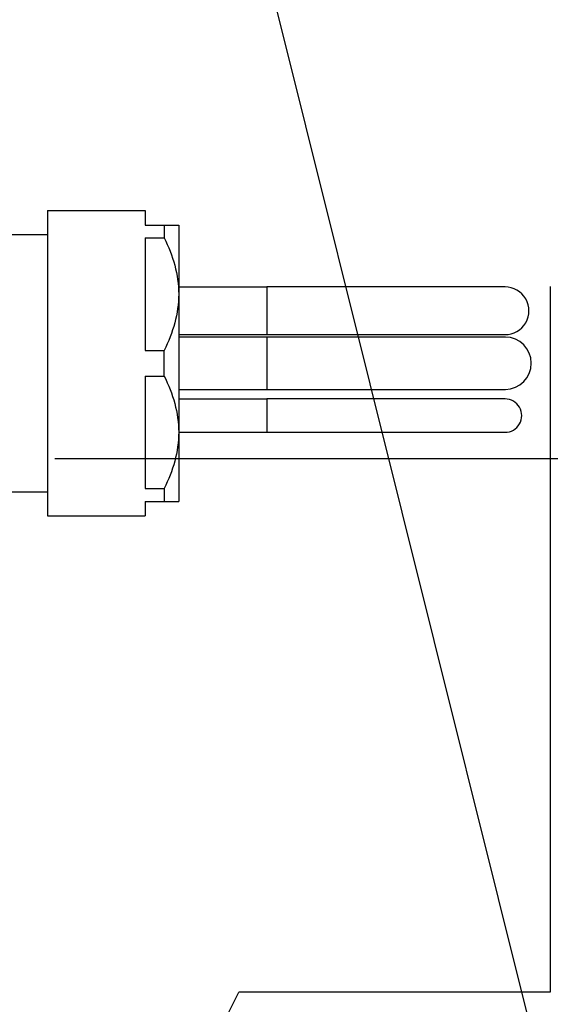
# Model space of a CAD drawing. Extents: x 0 to 594, y 0 to 420.
# Tile 94 of 104: x 429 to 440, y 173 to 193. Entities that reach past the tile are written whole.
import ezdxf

# ---------------------------------------------------------------- set-up
doc = ezdxf.new("R2010")
doc.units = 0
doc.header["$LTSCALE"] = 32.67
doc.linetypes.add('CENTER', pattern=[0.6, 0.375, -0.075, 0.075, -0.075])
doc.linetypes.add('PHANTOM', pattern=[0.8, 0.45, -0.05, 0.1, -0.05, 0.1, -0.05])
doc.layers.get('0').update_dxf_attribs({"linetype": 'CONTINUOUS'})
for name, color, linetype in [('AXIS', 7, 'CONTINUOUS'), ('CRV', 7, 'CONTINUOUS'), ('DRIV_DIM', 7, 'CONTINUOUS')]:
    doc.layers.add(name, color=color, linetype=linetype)
doc.styles.get("Standard").update_dxf_attribs({"font": 'txt', "width": 0.8})
doc.dimstyles.new('DIMSTYLE_1', dxfattribs={"dimtxt": 3.8, "dimasz": 1.8, "dimexe": 2, "dimexo": 1.5, "dimgap": 1.9, "dimtad": 1, "dimdec": 3, "dimlfac": 10, "dimtxsty": 'STANDARD', "dimblk": 'OPEN', "dimblk1": 'OPEN', "dimblk2": 'OPEN', "dimcen": 0.09, "dimazin": 2, "dimtp": 0.5, "dimtm": 0.5, "dimtfac": 1, "dimtdec": -1, "dimtofl": 0, "dimtmove": 0, "dimatfit": 3, "dimtolj": 1})
doc.dimstyles.new('DIMSTYLE_4', dxfattribs={"dimtxt": 3.8, "dimasz": 1.8, "dimexe": 2, "dimexo": 1.5, "dimgap": 0.95, "dimtad": 1, "dimdec": 3, "dimlfac": 10, "dimtxsty": 'STANDARD', "dimblk": 'OPEN', "dimblk1": 'OPEN', "dimblk2": 'OPEN', "dimcen": 0.09, "dimazin": 2, "dimtp": 0.001, "dimtm": 0.001, "dimtfac": 1, "dimtdec": 3, "dimtofl": 0, "dimtmove": 0, "dimatfit": 3, "dimtolj": 1})

# ---------------------------------------------------------------- blocks, each defined once
blk = doc.blocks.new('*D9')
at = {"layer": 'DRIV_DIM', "color": 2, "linetype": 'CONTINUOUS'}
for p, q in [((478.229, 259.55), (491.452, 274.235)), ((297.649, 184.12), (289.051, 184.12))]:
    blk.add_line(p, q, dxfattribs=at)
for points in [[(488.359, 273.482), (490.114, 272.749), (489.175, 274.404)], [(290.449, 185.925), (291.051, 184.12), (291.681, 185.916)]]:
    blk.add_lwpolyline(points, dxfattribs=at)
for start, end in [(48, 114), (114, 180)]:
    blk.add_arc((410.312, 184.12), 119.261, start, end, dxfattribs=at)
blk = doc.blocks.new('_OPEN')
at = {"color": 0, "linetype": 'BYBLOCK'}
for p, q in [((0, 0), (-1, 0.342)), ((-1, -0.342), (0, 0)), ((-1, 0), (0, 0))]:
    blk.add_line(p, q, dxfattribs=at)
blk = doc.blocks.new('*D10')
at = {"layer": 'DRIV_DIM', "color": 2, "linetype": 'CONTINUOUS'}
for p, q in [((302.148, 184.12), (289.051, 184.12)), ((478.229, 108.691), (491.452, 94.006))]:
    blk.add_line(p, q, dxfattribs=at)
for points in [[(291.681, 182.325), (291.051, 184.12), (290.449, 182.316)], [(489.175, 93.837), (490.114, 95.492), (488.359, 94.758)]]:
    blk.add_lwpolyline(points, dxfattribs=at)
for start, end in [(180, 246), (246, 312)]:
    blk.add_arc((410.312, 184.12), 119.261, start, end, dxfattribs=at)
blk = doc.blocks.new('*D11')
at = {"layer": 'DRIV_DIM', "color": 2, "linetype": 'CONTINUOUS'}
for p, q in [((440.099, 171.386), (431.085, 207.54)), ((478.229, 108.691), (491.452, 94.006))]:
    blk.add_line(p, q, dxfattribs=at)
for points in [[(433.18, 206.61), (431.568, 205.6), (433.461, 205.411)], [(491.016, 97.167), (490.114, 95.492), (491.853, 96.263)]]:
    blk.add_lwpolyline(points, dxfattribs=at)
for start, end in [(28, 104), (-48, 28)]:
    blk.add_arc((447.115, 143.247), 64.261, start, end, dxfattribs=at)
blk = doc.blocks.new('*D15')
at = {"layer": 'DRIV_DIM', "color": 2, "linetype": 'CONTINUOUS'}
for p, q in [((440.312, 171.42), (440.312, 135.276)), ((410.312, 137.276), (425.312, 137.276)), ((440.312, 137.276), (425.312, 137.276))]:
    blk.add_line(p, q, dxfattribs=at)
at = {"layer": 'DRIV_DIM', "color": 2, "linetype": 'CONTINUOUS', "xscale": 1.8, "yscale": 1.8, "zscale": 1.8, "rotation": 180}
blk.add_blockref('_OPEN', (410.312, 137.276), dxfattribs=at)
at = {"layer": 'DRIV_DIM', "color": 2, "linetype": 'CONTINUOUS', "xscale": 1.8, "yscale": 1.8, "zscale": 1.8}
blk.add_blockref('_OPEN', (440.312, 137.276), dxfattribs=at)
blk = doc.blocks.new('*D17')
at = {"layer": 'DRIV_DIM', "color": 2, "linetype": 'CONTINUOUS'}
for p, q in [((491.811, 184.12), (491.811, 178.52)), ((491.811, 172.92), (491.811, 178.52)), ((441.812, 172.92), (493.811, 172.92))]:
    blk.add_line(p, q, dxfattribs=at)
at = {"layer": 'DRIV_DIM', "color": 2, "linetype": 'CONTINUOUS', "xscale": 1.8, "yscale": 1.8, "zscale": 1.8}
for p, rotation in [((491.811, 184.12), 90), ((491.811, 172.92), 270)]:
    blk.add_blockref('_OPEN', p, dxfattribs=dict(at, rotation=rotation))

msp = doc.modelspace()

# ---------------------------------------------------------------- linework, layer by layer
at = {"color": 7, "linetype": 'CONTINUOUS'}
for p, q in [((429.76245, 189.32531), (431.81245, 189.32531)), ((431.81245, 189.32531), (431.81245, 189.02031)), ((431.81245, 188.75206), (431.81245, 186.38857)), ((432.51245, 187.72031), (434.36245, 187.72031)), ((438.05609, 187.72032), (436.26242, 187.72033)), ((432.51245, 186.72031), (438.05609, 186.7203)), ((434.77132, 186.67025), (432.51245, 186.67031)), ((435.64159, 186.67039), (434.36245, 186.67031)), ((436.20803, 186.67032), (435.64159, 186.67039)), ((438.05609, 186.7203), (439.11687, 186.7202)), ((439.11687, 186.7202), (439.25254, 186.72036)), ((439.25254, 186.72036), (439.36187, 186.72031)), ((439.37023, 186.67026), (439.33086, 186.67043)), ((431.81245, 185.85206), (431.81245, 183.48857)), ((432.51245, 185.57031), (434.77132, 185.57037)), ((434.36245, 185.57031), (435.64159, 185.57023)), ((434.77132, 185.57037), (435.20421, 185.57031)), ((435.64159, 185.57023), (436.20803, 185.5703)), ((436.07712, 185.57032), (436.50708, 185.57027)), ((436.50708, 185.57027), (437.12734, 185.57028)), ((436.92853, 185.57029), (437.3381, 185.57026)), ((437.3381, 185.57026), (438.07859, 185.5703)), ((439.33086, 185.57019), (439.37023, 185.57037)), ((432.51245, 185.37031), (434.36245, 185.37031)), ((432.51245, 184.67031), (434.36245, 184.67031)), ((438.0553, 184.6703), (439.11658, 184.67023)), ((439.11658, 184.67023), (439.2523, 184.67034)), ((439.2523, 184.67034), (439.36216, 184.67031)), ((431.81245, 183.22031), (431.81245, 182.91531)), ((429.76245, 182.91531), (431.81245, 182.91531))]:
    msp.add_line(p, q, dxfattribs=at)
at = {"color": 9, "linetype": 'CONTINUOUS'}
for p, q in [((434.36245, 187.72031), (434.36245, 186.72031)), ((434.36245, 186.67031), (434.36245, 185.57031)), ((434.36245, 185.37031), (434.36245, 184.67031))]:
    msp.add_line(p, q, dxfattribs=at)
at = {"color": 7, "linetype": 'CONTINUOUS'}
for points in [[(436.26242, 187.72033), (435.76187, 187.72035), (435.26546, 187.72033), (434.78882, 187.72034), (434.36245, 187.72031)], [(438.69093, 187.72033), (438.40018, 187.72034), (438.05609, 187.72032)], [(439.36187, 187.72031), (439.25254, 187.72027), (439.11687, 187.72042), (438.69093, 187.72033)], [(437.12734, 186.67035), (436.50708, 186.67036), (436.07712, 186.67031)], [(438.07858, 186.67033), (437.3381, 186.67037), (436.92853, 186.67033)], [(439.03796, 186.67036), (438.46308, 186.67033), (438.10964, 186.67033), (437.7328, 186.67031)], [(438.81131, 186.67033), (438.64496, 186.67043), (438.39666, 186.67044), (438.12692, 186.67033)], [(439.33086, 186.67043), (439.22386, 186.67032), (439.03796, 186.67036)], [(437.7328, 185.57031), (439.03796, 185.57027), (439.22386, 185.57031), (439.33086, 185.57019)], [(438.12692, 185.5703), (438.39666, 185.57018), (438.64496, 185.5702), (438.81131, 185.5703)], [(438.0553, 185.37032), (437.22235, 185.37033), (436.75243, 185.37031), (436.26135, 185.37033), (435.76113, 185.37034), (435.26509, 185.37032), (434.78874, 185.37033), (434.36245, 185.37031)], [(438.69054, 185.37033), (438.39968, 185.37033), (438.0553, 185.37032)], [(439.36216, 185.37031), (439.2523, 185.37028), (439.11658, 185.37039), (438.69054, 185.37033)], [(434.36245, 184.67031), (434.78874, 184.67029), (435.26509, 184.6703), (435.76113, 184.67029), (436.26135, 184.6703), (436.75244, 184.67031), (437.22235, 184.67029), (437.66003, 184.67031), (438.0553, 184.6703)]]:
    msp.add_lwpolyline(points, dxfattribs=at)
for centre, radius, start, end in [((439.36245, 187.22031), 0.5, 269.933669, 90.066331), ((439.36245, 186.12031), 0.55, 270.811037, 89.188963), ((439.36245, 185.02031), 0.35, 269.953573, 90.046427)]:
    msp.add_arc(centre, radius, start, end, dxfattribs=at)
at = {"layer": 'AXIS', "color": 7, "linetype": 'CONTINUOUS'}
for p, q in [((429.76245, 189.32531), (429.76245, 182.91531)), ((431.81245, 189.02031), (432.51245, 189.02031)), ((432.20745, 189.02031), (432.20745, 188.75206)), ((432.51245, 189.02031), (432.51245, 183.22031)), ((428.66245, 188.82031), (429.76245, 188.82031)), ((431.81245, 188.75206), (432.20745, 188.75206)), ((431.81245, 186.38857), (432.20745, 186.38857)), ((432.20745, 185.85206), (432.20745, 186.38857)), ((431.81245, 185.85206), (432.20745, 185.85206)), ((431.81245, 183.48857), (432.20745, 183.48857)), ((432.20745, 183.48857), (432.20745, 183.22031)), ((428.88245, 183.42031), (429.76245, 183.42031)), ((431.81245, 183.22031), (432.51245, 183.22031))]:
    msp.add_line(p, q, dxfattribs=at)
at = {"layer": 'AXIS', "color": 7, "linetype": 'CENTER'}
msp.add_line((410.31245, 184.12031), (516.97698, 184.12031), dxfattribs=at)
at = {"layer": 'AXIS', "color": 7, "linetype": 'CONTINUOUS'}
for points, knots in [([(432.20745, 188.75206), (432.29847, 188.56691), (432.4524, 188.18453), (432.51245, 187.77356), (432.51245, 187.57031)], [0, 0, 0, 0, 0.5037412, 1, 1, 1, 1]), ([(432.51245, 187.57031), (432.51245, 187.36706), (432.4524, 186.95609), (432.29847, 186.57371), (432.20745, 186.38857)], [0, 0, 0, 0, 0.49625882, 1, 1, 1, 1]), ([(432.20745, 185.85206), (432.29847, 185.66691), (432.4524, 185.28453), (432.51245, 184.87356), (432.51245, 184.67031)], [0, 0, 0, 0, 0.5037412, 1, 1, 1, 1]), ([(432.51245, 184.67031), (432.51245, 184.46706), (432.4524, 184.05609), (432.29847, 183.67371), (432.20745, 183.48857)], [0, 0, 0, 0, 0.49625882, 1, 1, 1, 1])]:
    msp.add_open_spline(points, degree=3, knots=knots, dxfattribs=at)
at = {"layer": 'CRV', "color": 2, "linetype": 'CENTER'}
msp.add_line((440.31245, 187.73027), (440.31245, 184.12031), dxfattribs=at)
at = {"layer": 'CRV', "color": 2, "linetype": 'PHANTOM'}
for p, q in [((440.31245, 184.12031), (440.31245, 172.92031)), ((440.31245, 172.92031), (433.77646, 172.92031))]:
    msp.add_line(p, q, dxfattribs=at)
for radius, start, end in [(100, 48, 175.448465), (26, 190.870747, 334.483613), (100, 184.551535, 312)]:
    msp.add_arc((410.31245, 184.12031), radius, start, end, dxfattribs=at)

# ---------------------------------------------------------------- dimensions: what is measured, and where the dimension line sits
at = {"layer": 'DRIV_DIM', "color": 2, "linetype": 'CONTINUOUS'}
for base, line1, line2, picture, middle in [((361.80458, 293.07077), ((476.4275, 257.54851), (477.22551, 258.43479)), ((300.34152, 184.12031), (299.14891, 184.12031)), '*D9', (325.37448, 267.83863)), ((503.85384, 173.41612), ((476.79552, 110.28338), (477.22551, 109.80583)), ((440.61724, 169.30696), (440.46178, 169.93048)), '*D11', (511.02242, 136.51786)), ((361.80458, 75.16985), ((304.84053, 184.12031), (303.64791, 184.12031)), ((476.4275, 110.69211), (477.22551, 109.80583)), '*D10', (315.10559, 112.29503))]:
    dim = msp.add_angular_dim_2l(base=base, line1=line1, line2=line2, dimstyle='DIMSTYLE_1', override={"dimtad": 2}, dxfattribs=at)
    dim.commit()
    dim.dimension.update_dxf_attribs({"geometry": picture, "text_midpoint": middle, "dimtype": 162})
dim = msp.add_linear_dim(base=(440.31245, 137.27616), p1=(410.31245, 184.12031), p2=(440.31245, 172.92031), dimstyle='DIMSTYLE_4', dxfattribs=at)
dim.commit()
dim.dimension.update_dxf_attribs({"geometry": '*D15', "text_midpoint": (420.75245, 137.27616), "dimtype": 160})
dim = msp.add_linear_dim(base=(491.81114, 184.12031), p1=(440.31245, 172.92031), p2=(516.97698, 184.12031), angle=90, dimstyle='DIMSTYLE_4', dxfattribs=at)
dim.commit()
dim.dimension.update_dxf_attribs({"geometry": '*D17', "text_midpoint": (491.81114, 173.96031), "dimtype": 160})

doc.saveas('drawing.dxf')
